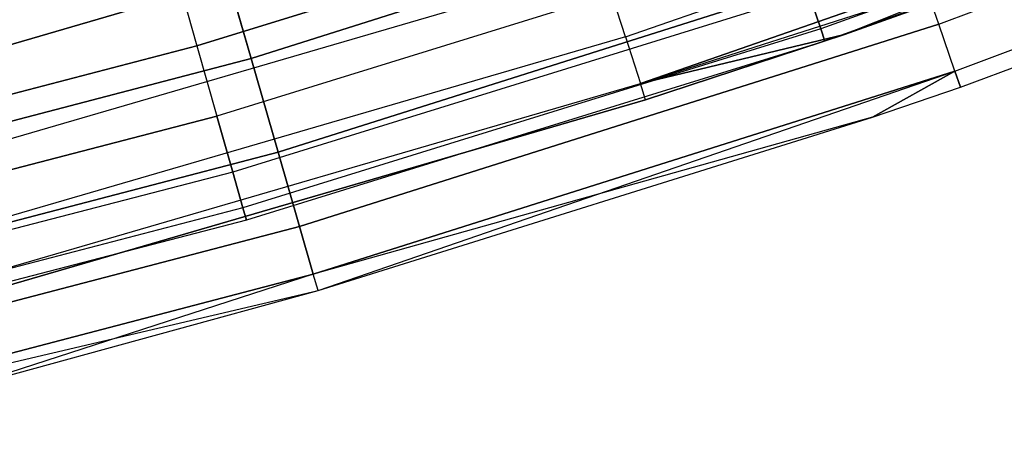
# Model space of a CAD drawing. Extents: x -135 to 135, y -135 to 135.
# Tile 99 of 207: x 19.23 to 24.86, y -73.42 to -70.99. Entities that reach past the tile are written whole.
import ezdxf

# ---------------------------------------------------------------- set-up
doc = ezdxf.new("R2010")
doc.units = 0
doc.header["$LTSCALE"] = 25.4
doc.layers.get('0').update_dxf_attribs({"linetype": 'CONTINUOUS'})

# ---------------------------------------------------------------- blocks, each defined once
blk = doc.blocks.new('SANTANA_BIURKO_A_PM_STL')
at = {"color": 0}
for p, q in [((24.4863, -71.0151, 150.1756), (28.0804, -69.6722, 150.1756)), ((24.4863, -71.0151, 150.1756), (28.0804, -69.6722, 150.1756)), ((24.4863, -71.0151, 0.8244), (28.0804, -69.6722, 0.8244)), ((24.4863, -71.0151, 0.8244), (28.0804, -69.6722, 0.8244)), ((22.6939, -71.0883, 149.9947), (26.3233, -69.8258, 149.9947)), ((22.6939, -71.0883, 149.9947), (26.3233, -69.8258, 149.9947)), ((22.6939, -71.0883, 1.0053), (26.3233, -69.8258, 1.0053)), ((22.6939, -71.0883, 1.0053), (26.3233, -69.8258, 1.0053)), ((27.0666, -69.867, 149.4635), (23.811, -71.0424, 149.4635)), ((27.0666, -69.867, 149.4635), (23.811, -71.0424, 149.4635)), ((27.0666, -69.867, 148.5365), (23.811, -71.0424, 148.5365)), ((27.0666, -69.867, 148.5365), (23.811, -71.0424, 148.5365)), ((27.0666, -69.867, 2.4635), (23.811, -71.0424, 2.4635)), ((27.0666, -69.867, 2.4635), (23.811, -71.0424, 2.4635)), ((27.0666, -69.867, 1.5365), (23.811, -71.0424, 1.5365)), ((27.0666, -69.867, 1.5365), (23.811, -71.0424, 1.5365)), ((27.0931, -69.9354, 149), (23.8344, -71.1121, 149)), ((27.0931, -69.9354, 149), (23.8344, -71.1121, 149)), ((27.0931, -69.9354, 2), (23.8344, -71.1121, 2)), ((27.0931, -69.9354, 2), (23.8344, -71.1121, 2)), ((24.5789, -71.2836, 149.618), (28.1866, -69.9356, 149.618)), ((24.5789, -71.2836, 149.618), (28.1866, -69.9356, 149.618)), ((24.5789, -71.2836, 1.382), (28.1866, -69.9356, 1.382)), ((24.5789, -71.2836, 1.382), (28.1866, -69.9356, 1.382)), ((24.6108, -71.3762, 149), (28.2232, -70.0264, 149)), ((24.6108, -71.3762, 149), (28.2232, -70.0264, 149)), ((24.6108, -71.3762, 2), (28.2232, -70.0264, 2)), ((24.6108, -71.3762, 2), (28.2232, -70.0264, 2)), ((20.551, -71.2119, 150.9021), (24.1603, -70.0697, 150.9021)), ((20.551, -71.2119, 150.9021), (24.1603, -70.0697, 150.9021)), ((24.1603, -70.0697, 0.0979), (20.551, -71.2119, 0.0979)), ((24.1603, -70.0697, 0.0979), (20.551, -71.2119, 0.0979)), ((26.422, -70.0876, 149.5319), (22.779, -71.3548, 149.5319)), ((26.422, -70.0876, 149.5319), (22.779, -71.3548, 149.5319)), ((22.779, -71.3548, 1.4681), (26.422, -70.0876, 1.4681)), ((22.779, -71.3548, 1.4681), (26.422, -70.0876, 1.4681)), ((26.422, -70.0876, 1.4681), (23.9476, -71.074, 2)), ((26.422, -70.0876, 1.4681), (23.9476, -71.074, 2)), ((23.505, -70.1293, 150.4266), (20.2411, -71.14, 150.4266)), ((20.2411, -71.14, 147.5734), (23.505, -70.1293, 147.5734)), ((20.2411, -71.14, 147.5734), (23.505, -70.1293, 147.5734)), ((23.505, -70.1293, 150.4266), (20.2411, -71.14, 150.4266)), ((23.505, -70.1293, 3.4266), (20.2411, -71.14, 3.4266)), ((20.2411, -71.14, 0.5734), (23.505, -70.1293, 0.5734)), ((20.2411, -71.14, 0.5734), (23.505, -70.1293, 0.5734)), ((23.505, -70.1293, 3.4266), (20.2411, -71.14, 3.4266)), ((18.7644, -71.2514, 150.4891), (22.4074, -70.1909, 150.4891)), ((18.7644, -71.2514, 150.4891), (22.4074, -70.1909, 150.4891)), ((22.4074, -70.1909, 0.5109), (18.7644, -71.2514, 0.5109)), ((22.4074, -70.1909, 0.5109), (18.7644, -71.2514, 0.5109)), ((22.779, -71.3548, 149.5319), (26.4564, -70.1788, 149)), ((22.779, -71.3548, 149.5319), (26.4564, -70.1788, 149)), ((26.4564, -70.1788, 149), (23.9476, -71.074, 149)), ((23.9476, -71.074, 2), (26.4564, -70.1788, 2)), ((26.4564, -70.1788, 149), (23.9476, -71.074, 149)), ((23.9476, -71.074, 2), (26.4564, -70.1788, 2)), ((23.6379, -70.5258, 147.7865), (20.3555, -71.5422, 147.7865)), ((23.6379, -70.5258, 150.2135), (20.3555, -71.5422, 150.2135)), ((23.6379, -70.5258, 150.2135), (20.3555, -71.5422, 150.2135)), ((23.6379, -70.5258, 147.7865), (20.3555, -71.5422, 147.7865)), ((23.6379, -70.5258, 0.7865), (20.3555, -71.5422, 0.7865)), ((23.6379, -70.5258, 3.2135), (20.3555, -71.5422, 3.2135)), ((23.6379, -70.5258, 3.2135), (20.3555, -71.5422, 3.2135)), ((23.6379, -70.5258, 0.7865), (20.3555, -71.5422, 0.7865)), ((20.7056, -71.7476, 150.618), (24.342, -70.5968, 150.618)), ((20.7056, -71.7476, 150.618), (24.342, -70.5968, 150.618)), ((24.342, -70.5968, 0.382), (20.7056, -71.7476, 0.382)), ((24.342, -70.5968, 0.382), (20.7056, -71.7476, 0.382)), ((24.4863, -71.0151, 150.1756), (24.342, -70.5968, 150.618)), ((24.4863, -71.0151, 150.1756), (24.342, -70.5968, 150.618)), ((24.4863, -71.0151, 0.8244), (24.342, -70.5968, 0.382)), ((24.4863, -71.0151, 0.8244), (24.342, -70.5968, 0.382)), ((20.3796, -70.6181, 151), (20.551, -71.2119, 150.9021)), ((20.3796, -70.6181, 151), (20.551, -71.2119, 150.9021)), ((20.551, -71.2119, 0.0979), (20.3796, -70.6181, 0)), ((20.551, -71.2119, 0.0979), (20.3796, -70.6181, 0)), ((18.8959, -71.7506, 150.3282), (22.5644, -70.6828, 150.3282)), ((18.8959, -71.7506, 150.3282), (22.5644, -70.6828, 150.3282)), ((18.8959, -71.7506, 0.6718), (22.5644, -70.6828, 0.6718)), ((18.8959, -71.7506, 0.6718), (22.5644, -70.6828, 0.6718)), ((20.1142, -70.6942, 150.5), (20.2411, -71.14, 150.4266)), ((20.1142, -70.6942, 147.5), (20.2411, -71.14, 147.5734)), ((20.1142, -70.6942, 147.5), (20.2411, -71.14, 147.5734)), ((20.1142, -70.6942, 150.5), (20.2411, -71.14, 150.4266)), ((20.1142, -70.6942, 3.5), (20.2411, -71.14, 3.4266)), ((20.1142, -70.6942, 0.5), (20.2411, -71.14, 0.5734)), ((20.1142, -70.6942, 0.5), (20.2411, -71.14, 0.5734)), ((20.1142, -70.6942, 3.5), (20.2411, -71.14, 3.4266)), ((22.6939, -71.0883, 149.9947), (22.5644, -70.6828, 150.3282)), ((22.6939, -71.0883, 149.9947), (22.5644, -70.6828, 150.3282)), ((22.6939, -71.0883, 1.0053), (22.5644, -70.6828, 0.6718)), ((22.6939, -71.0883, 1.0053), (22.5644, -70.6828, 0.6718)), ((23.7433, -70.8404, 149.8817), (20.4463, -71.8614, 149.8817)), ((23.7433, -70.8404, 149.8817), (20.4463, -71.8614, 149.8817)), ((23.7433, -70.8404, 148.1183), (20.4463, -71.8614, 148.1183)), ((23.7433, -70.8404, 148.1183), (20.4463, -71.8614, 148.1183)), ((23.7433, -70.8404, 2.8817), (20.4463, -71.8614, 2.8817)), ((23.7433, -70.8404, 2.8817), (20.4463, -71.8614, 2.8817)), ((23.7433, -70.8404, 1.1183), (20.4463, -71.8614, 1.1183)), ((23.7433, -70.8404, 1.1183), (20.4463, -71.8614, 1.1183)), ((23.7433, -70.8404, 149.8817), (23.811, -71.0424, 149.4635)), ((23.7433, -70.8404, 149.8817), (23.811, -71.0424, 149.4635)), ((23.811, -71.0424, 148.5365), (23.7433, -70.8404, 148.1183)), ((23.811, -71.0424, 148.5365), (23.7433, -70.8404, 148.1183)), ((23.7433, -70.8404, 2.8817), (23.811, -71.0424, 2.4635)), ((23.7433, -70.8404, 2.8817), (23.811, -71.0424, 2.4635)), ((23.811, -71.0424, 1.5365), (23.7433, -70.8404, 1.1183)), ((23.811, -71.0424, 1.5365), (23.7433, -70.8404, 1.1183)), ((23.811, -71.0424, 149.4635), (20.5046, -72.0663, 149.4635)), ((23.811, -71.0424, 149.4635), (20.5046, -72.0663, 149.4635)), ((23.811, -71.0424, 148.5365), (20.5046, -72.0663, 148.5365)), ((23.811, -71.0424, 148.5365), (20.5046, -72.0663, 148.5365)), ((23.811, -71.0424, 2.4635), (20.5046, -72.0663, 2.4635)), ((23.811, -71.0424, 2.4635), (20.5046, -72.0663, 2.4635)), ((23.811, -71.0424, 1.5365), (20.5046, -72.0663, 1.5365)), ((23.811, -71.0424, 1.5365), (20.5046, -72.0663, 1.5365)), ((20.8283, -72.1727, 150.1756), (24.4863, -71.0151, 150.1756)), ((20.8283, -72.1727, 150.1756), (24.4863, -71.0151, 150.1756)), ((24.4863, -71.0151, 0.8244), (20.8283, -72.1727, 0.8244)), ((24.4863, -71.0151, 0.8244), (20.8283, -72.1727, 0.8244)), ((23.811, -71.0424, 149.4635), (23.8344, -71.1121, 149)), ((23.8344, -71.1121, 149), (23.811, -71.0424, 148.5365)), ((23.811, -71.0424, 149.4635), (23.8344, -71.1121, 149)), ((23.8344, -71.1121, 149), (23.811, -71.0424, 148.5365)), ((23.811, -71.0424, 2.4635), (23.8344, -71.1121, 2)), ((23.8344, -71.1121, 2), (23.811, -71.0424, 1.5365)), ((23.811, -71.0424, 2.4635), (23.8344, -71.1121, 2)), ((23.8344, -71.1121, 2), (23.811, -71.0424, 1.5365)), ((24.5789, -71.2836, 149.618), (24.4863, -71.0151, 150.1756)), ((24.5789, -71.2836, 149.618), (24.4863, -71.0151, 150.1756)), ((24.5789, -71.2836, 1.382), (24.4863, -71.0151, 0.8244)), ((24.5789, -71.2836, 1.382), (24.4863, -71.0151, 0.8244)), ((22.6939, -71.0883, 149.9947), (19.0043, -72.1623, 149.9947)), ((22.6939, -71.0883, 149.9947), (19.0043, -72.1623, 149.9947)), ((22.6939, -71.0883, 1.0053), (19.0043, -72.1623, 1.0053)), ((22.6939, -71.0883, 1.0053), (19.0043, -72.1623, 1.0053)), ((22.6939, -71.0883, 149.9947), (22.779, -71.3548, 149.5319)), ((22.6939, -71.0883, 149.9947), (22.779, -71.3548, 149.5319)), ((22.6939, -71.0883, 1.0053), (22.779, -71.3548, 1.4681)), ((22.6939, -71.0883, 1.0053), (22.779, -71.3548, 1.4681)), ((23.9476, -71.074, 149), (22.779, -71.3548, 149.5319)), ((23.9476, -71.074, 149), (22.779, -71.3548, 149.5319)), ((22.779, -71.3548, 1.4681), (23.9476, -71.074, 2)), ((22.779, -71.3548, 1.4681), (23.9476, -71.074, 2)), ((23.9476, -71.074, 149), (22.8086, -71.4477, 149)), ((22.8086, -71.4477, 2), (23.9476, -71.074, 2)), ((23.9476, -71.074, 149), (22.8086, -71.4477, 149)), ((22.8086, -71.4477, 2), (23.9476, -71.074, 2)), ((23.9476, -71.074, 149), (23.9476, -71.074, 2)), ((23.9476, -71.074, 149), (23.9476, -71.074, 2)), ((16.934, -71.9989, 147.5734), (20.2411, -71.14, 147.5734)), ((16.934, -71.9989, 147.5734), (20.2411, -71.14, 147.5734)), ((20.2411, -71.14, 150.4266), (16.934, -71.9989, 150.4266)), ((20.2411, -71.14, 150.4266), (16.934, -71.9989, 150.4266)), ((16.934, -71.9989, 0.5734), (20.2411, -71.14, 0.5734)), ((16.934, -71.9989, 0.5734), (20.2411, -71.14, 0.5734)), ((20.2411, -71.14, 3.4266), (16.934, -71.9989, 3.4266)), ((20.2411, -71.14, 3.4266), (16.934, -71.9989, 3.4266)), ((20.2411, -71.14, 147.5734), (20.3555, -71.5422, 147.7865)), ((20.2411, -71.14, 147.5734), (20.3555, -71.5422, 147.7865)), ((20.2411, -71.14, 150.4266), (20.3555, -71.5422, 150.2135)), ((20.2411, -71.14, 150.4266), (20.3555, -71.5422, 150.2135)), ((20.2411, -71.14, 0.5734), (20.3555, -71.5422, 0.7865)), ((20.2411, -71.14, 0.5734), (20.3555, -71.5422, 0.7865)), ((20.2411, -71.14, 3.4266), (20.3555, -71.5422, 3.2135)), ((20.2411, -71.14, 3.4266), (20.3555, -71.5422, 3.2135)), ((23.8344, -71.1121, 149), (20.5247, -72.1369, 149)), ((23.8344, -71.1121, 149), (20.5247, -72.1369, 149)), ((23.8344, -71.1121, 2), (20.5247, -72.1369, 2)), ((23.8344, -71.1121, 2), (20.5247, -72.1369, 2)), ((20.551, -71.2119, 150.9021), (16.8881, -72.1684, 150.9021)), ((20.551, -71.2119, 150.9021), (16.8881, -72.1684, 150.9021)), ((16.8881, -72.1684, 0.0979), (20.551, -71.2119, 0.0979)), ((16.8881, -72.1684, 0.0979), (20.551, -71.2119, 0.0979)), ((20.551, -71.2119, 150.9021), (20.7056, -71.7476, 150.618)), ((20.551, -71.2119, 150.9021), (20.7056, -71.7476, 150.618)), ((20.7056, -71.7476, 0.382), (20.551, -71.2119, 0.0979)), ((20.7056, -71.7476, 0.382), (20.551, -71.2119, 0.0979)), ((20.907, -72.4457, 149.618), (24.5789, -71.2836, 149.618)), ((20.907, -72.4457, 149.618), (24.5789, -71.2836, 149.618)), ((24.5789, -71.2836, 1.382), (20.907, -72.4457, 1.382)), ((24.5789, -71.2836, 1.382), (20.907, -72.4457, 1.382)), ((20.9342, -72.5397, 149), (24.5789, -71.2836, 149.618)), ((20.9342, -72.5397, 149), (24.5789, -71.2836, 149.618)), ((24.1073, -71.5478, 149), (24.5789, -71.2836, 149.618)), ((24.1073, -71.5478, 149), (24.5789, -71.2836, 149.618)), ((24.5789, -71.2836, 1.382), (24.1073, -71.5478, 2)), ((24.5789, -71.2836, 1.382), (24.1073, -71.5478, 2)), ((24.5789, -71.2836, 149.618), (24.6108, -71.3762, 149)), ((24.5789, -71.2836, 149.618), (24.6108, -71.3762, 149)), ((24.6108, -71.3762, 2), (24.5789, -71.2836, 1.382)), ((24.6108, -71.3762, 2), (24.5789, -71.2836, 1.382)), ((19.0755, -72.4328, 149.5319), (22.779, -71.3548, 149.5319)), ((19.0755, -72.4328, 149.5319), (22.779, -71.3548, 149.5319)), ((19.0755, -72.4328, 1.4681), (22.779, -71.3548, 1.4681)), ((19.0755, -72.4328, 1.4681), (22.779, -71.3548, 1.4681)), ((22.8086, -71.4477, 149), (22.779, -71.3548, 149.5319)), ((22.8086, -71.4477, 149), (22.779, -71.3548, 149.5319)), ((22.8086, -71.4477, 2), (22.779, -71.3548, 1.4681)), ((22.8086, -71.4477, 2), (22.779, -71.3548, 1.4681)), ((24.1073, -71.5478, 149), (24.6108, -71.3762, 149)), ((24.1073, -71.5478, 149), (24.6108, -71.3762, 149)), ((24.1073, -71.5478, 2), (24.6108, -71.3762, 2)), ((24.1073, -71.5478, 2), (24.6108, -71.3762, 2)), ((24.6108, -71.3762, 149), (24.6108, -71.3762, 2)), ((24.6108, -71.3762, 149), (24.6108, -71.3762, 2)), ((22.8086, -71.4477, 149), (19.1003, -72.5271, 149)), ((19.1003, -72.5271, 2), (22.8086, -71.4477, 2)), ((22.8086, -71.4477, 149), (19.1003, -72.5271, 149)), ((19.1003, -72.5271, 2), (22.8086, -71.4477, 2)), ((22.8086, -71.4477, 149), (22.8086, -71.4477, 2)), ((22.8086, -71.4477, 149), (22.8086, -71.4477, 2)), ((17.0297, -72.406, 147.7865), (20.3555, -71.5422, 147.7865)), ((17.0297, -72.406, 147.7865), (20.3555, -71.5422, 147.7865)), ((20.3555, -71.5422, 150.2135), (17.0297, -72.406, 150.2135)), ((20.3555, -71.5422, 150.2135), (17.0297, -72.406, 150.2135)), ((17.0297, -72.406, 0.7865), (20.3555, -71.5422, 0.7865)), ((17.0297, -72.406, 0.7865), (20.3555, -71.5422, 0.7865)), ((20.3555, -71.5422, 3.2135), (17.0297, -72.406, 3.2135)), ((20.3555, -71.5422, 3.2135), (17.0297, -72.406, 3.2135)), ((20.4463, -71.8614, 148.1183), (20.3555, -71.5422, 147.7865)), ((20.3555, -71.5422, 150.2135), (20.4463, -71.8614, 149.8817)), ((20.3555, -71.5422, 150.2135), (20.4463, -71.8614, 149.8817)), ((20.4463, -71.8614, 148.1183), (20.3555, -71.5422, 147.7865)), ((20.4463, -71.8614, 1.1183), (20.3555, -71.5422, 0.7865)), ((20.3555, -71.5422, 3.2135), (20.4463, -71.8614, 2.8817)), ((20.3555, -71.5422, 3.2135), (20.4463, -71.8614, 2.8817)), ((20.4463, -71.8614, 1.1183), (20.3555, -71.5422, 0.7865)), ((24.1073, -71.5478, 2), (20.907, -72.4457, 1.382)), ((24.1073, -71.5478, 2), (20.907, -72.4457, 1.382)), ((20.9342, -72.5397, 149), (24.1073, -71.5478, 149)), ((20.9342, -72.5397, 149), (24.1073, -71.5478, 149)), ((20.9342, -72.5397, 2), (24.1073, -71.5478, 2)), ((20.9342, -72.5397, 2), (24.1073, -71.5478, 2)), ((24.1073, -71.5478, 149), (24.1073, -71.5478, 2)), ((24.1073, -71.5478, 149), (24.1073, -71.5478, 2)), ((20.7056, -71.7476, 150.618), (17.0151, -72.7113, 150.618)), ((20.7056, -71.7476, 150.618), (17.0151, -72.7113, 150.618)), ((17.0151, -72.7113, 0.382), (20.7056, -71.7476, 0.382)), ((17.0151, -72.7113, 0.382), (20.7056, -71.7476, 0.382)), ((20.7056, -71.7476, 150.618), (20.8283, -72.1727, 150.1756)), ((20.7056, -71.7476, 150.618), (20.8283, -72.1727, 150.1756)), ((20.8283, -72.1727, 0.8244), (20.7056, -71.7476, 0.382)), ((20.8283, -72.1727, 0.8244), (20.7056, -71.7476, 0.382)), ((20.4463, -71.8614, 148.1183), (17.1057, -72.729, 148.1183)), ((20.4463, -71.8614, 149.8817), (17.1057, -72.729, 149.8817)), ((20.4463, -71.8614, 149.8817), (17.1057, -72.729, 149.8817)), ((20.4463, -71.8614, 148.1183), (17.1057, -72.729, 148.1183)), ((20.4463, -71.8614, 1.1183), (17.1057, -72.729, 1.1183)), ((20.4463, -71.8614, 2.8817), (17.1057, -72.729, 2.8817)), ((20.4463, -71.8614, 2.8817), (17.1057, -72.729, 2.8817)), ((20.4463, -71.8614, 1.1183), (17.1057, -72.729, 1.1183)), ((20.4463, -71.8614, 149.8817), (20.5046, -72.0663, 149.4635)), ((20.4463, -71.8614, 149.8817), (20.5046, -72.0663, 149.4635)), ((20.5046, -72.0663, 148.5365), (20.4463, -71.8614, 148.1183)), ((20.5046, -72.0663, 148.5365), (20.4463, -71.8614, 148.1183)), ((20.4463, -71.8614, 2.8817), (20.5046, -72.0663, 2.4635)), ((20.4463, -71.8614, 2.8817), (20.5046, -72.0663, 2.4635)), ((20.5046, -72.0663, 1.5365), (20.4463, -71.8614, 1.1183)), ((20.5046, -72.0663, 1.5365), (20.4463, -71.8614, 1.1183)), ((20.5046, -72.0663, 149.4635), (17.1545, -72.9364, 149.4635)), ((20.5046, -72.0663, 149.4635), (17.1545, -72.9364, 149.4635)), ((20.5046, -72.0663, 148.5365), (17.1545, -72.9364, 148.5365)), ((20.5046, -72.0663, 148.5365), (17.1545, -72.9364, 148.5365)), ((20.5046, -72.0663, 2.4635), (17.1545, -72.9364, 2.4635)), ((20.5046, -72.0663, 2.4635), (17.1545, -72.9364, 2.4635)), ((20.5046, -72.0663, 1.5365), (17.1545, -72.9364, 1.5365)), ((20.5046, -72.0663, 1.5365), (17.1545, -72.9364, 1.5365)), ((20.5046, -72.0663, 149.4635), (20.5247, -72.1369, 149)), ((20.5247, -72.1369, 149), (20.5046, -72.0663, 148.5365)), ((20.5046, -72.0663, 149.4635), (20.5247, -72.1369, 149)), ((20.5247, -72.1369, 149), (20.5046, -72.0663, 148.5365)), ((20.5046, -72.0663, 2.4635), (20.5247, -72.1369, 2)), ((20.5247, -72.1369, 2), (20.5046, -72.0663, 1.5365)), ((20.5046, -72.0663, 2.4635), (20.5247, -72.1369, 2)), ((20.5247, -72.1369, 2), (20.5046, -72.0663, 1.5365)), ((20.8283, -72.1727, 150.1756), (17.1159, -73.1421, 150.1756)), ((20.8283, -72.1727, 150.1756), (17.1159, -73.1421, 150.1756)), ((17.1159, -73.1421, 0.8244), (20.8283, -72.1727, 0.8244)), ((17.1159, -73.1421, 0.8244), (20.8283, -72.1727, 0.8244)), ((20.5247, -72.1369, 149), (17.1713, -73.0079, 149)), ((20.5247, -72.1369, 149), (17.1713, -73.0079, 149)), ((20.5247, -72.1369, 2), (17.1713, -73.0079, 2)), ((20.5247, -72.1369, 2), (17.1713, -73.0079, 2)), ((20.8283, -72.1727, 150.1756), (20.907, -72.4457, 149.618)), ((20.8283, -72.1727, 150.1756), (20.907, -72.4457, 149.618)), ((20.907, -72.4457, 1.382), (20.8283, -72.1727, 0.8244)), ((20.907, -72.4457, 1.382), (20.8283, -72.1727, 0.8244)), ((20.907, -72.4457, 149.618), (17.1806, -73.4187, 149.618)), ((20.907, -72.4457, 149.618), (17.1806, -73.4187, 149.618)), ((17.1806, -73.4187, 1.382), (20.907, -72.4457, 1.382)), ((17.1806, -73.4187, 1.382), (20.907, -72.4457, 1.382)), ((20.907, -72.4457, 149.618), (18.8817, -73.1008, 149)), ((20.907, -72.4457, 149.618), (18.8817, -73.1008, 149)), ((20.9342, -72.5397, 149), (20.907, -72.4457, 149.618)), ((20.9342, -72.5397, 149), (20.907, -72.4457, 149.618)), ((20.9342, -72.5397, 2), (20.907, -72.4457, 1.382)), ((20.9342, -72.5397, 2), (20.907, -72.4457, 1.382)), ((17.1806, -73.4187, 1.382), (20.9342, -72.5397, 2)), ((17.1806, -73.4187, 1.382), (20.9342, -72.5397, 2)), ((18.8817, -73.1008, 149), (20.9342, -72.5397, 149)), ((18.8817, -73.1008, 149), (20.9342, -72.5397, 149)), ((18.8817, -73.1008, 2), (20.9342, -72.5397, 2)), ((18.8817, -73.1008, 2), (20.9342, -72.5397, 2)), ((20.9342, -72.5397, 149), (20.9342, -72.5397, 2)), ((20.9342, -72.5397, 149), (20.9342, -72.5397, 2))]:
    blk.add_line(p, q, dxfattribs=at)

msp = doc.modelspace()

# ---------------------------------------------------------------- block references
at = {"color": 253}
msp.add_blockref('SANTANA_BIURKO_A_PM_STL', (0, 0), dxfattribs=at)

doc.saveas('drawing.dxf')
